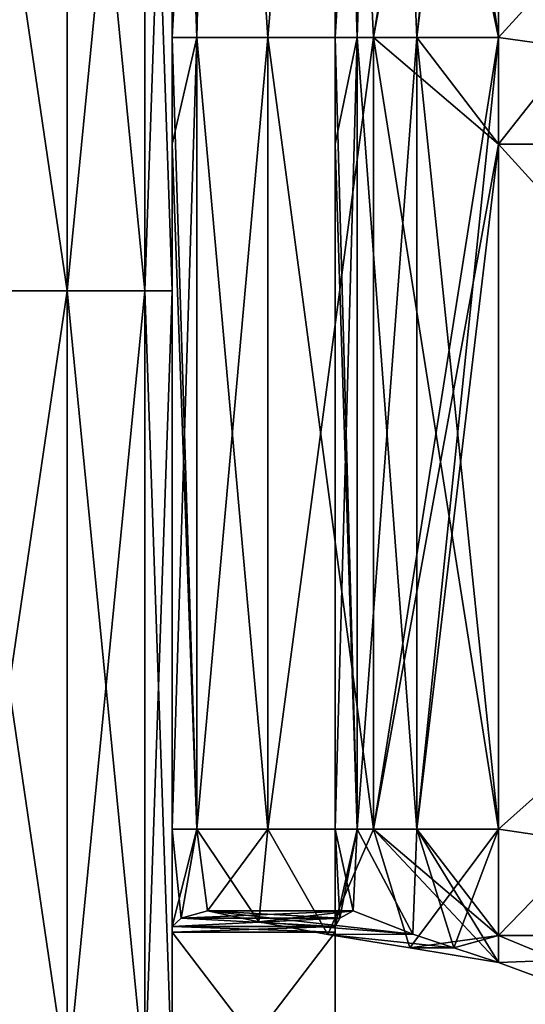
# Model space of a CAD drawing. Extents: x -90 to 358, y -508 to 4.
# Tile 9 of 21: x 74 to 90, y -463 to -433. Entities that reach past the tile are written whole.
import ezdxf

# ---------------------------------------------------------------- set-up
doc = ezdxf.new("R2010")
doc.units = 0
doc.header["$LTSCALE"] = 52.148148
for name, color, linetype in [('165', 7, 'CONTINUOUS'), ('166', 7, 'CONTINUOUS'), ('167', 7, 'CONTINUOUS'), ('168', 7, 'CONTINUOUS'), ('174', 7, 'CONTINUOUS'), ('175', 7, 'CONTINUOUS'), ('181', 7, 'CONTINUOUS'), ('183', 7, 'CONTINUOUS'), ('188', 7, 'CONTINUOUS'), ('189', 7, 'CONTINUOUS'), ('191', 7, 'CONTINUOUS'), ('192', 7, 'CONTINUOUS'), ('194', 7, 'CONTINUOUS'), ('195', 7, 'CONTINUOUS'), ('197', 7, 'CONTINUOUS'), ('198', 7, 'CONTINUOUS'), ('199', 7, 'CONTINUOUS'), ('200', 7, 'CONTINUOUS'), ('92', 7, 'CONTINUOUS'), ('93', 7, 'CONTINUOUS')]:
    doc.layers.add(name, color=color, linetype=linetype)

msp = doc.modelspace()

# ---------------------------------------------------------------- linework, layer by layer
at = {"layer": '165', "linetype": 'CONTINUOUS'}
for points in [[(89, -412.241, -123), (108.133, -412.241, -123), (89, -433.237, -123), (89, -412.241, -123)], [(89, -433.237, -123), (108.133, -412.241, -123), (89, -436.502, -123), (89, -433.237, -123)], [(89, -436.502, -123), (108.133, -412.241, -123), (112.545, -436.502, -123), (89, -436.502, -123)], [(89, -436.502, -123), (112.545, -436.502, -123), (89, -457.498, -123), (89, -436.502, -123)], [(89, -457.498, -123), (112.545, -436.502, -123), (89, -460.763, -123), (89, -457.498, -123)], [(89, -460.763, -123), (112.545, -436.502, -123), (111.043, -460.763, -123), (89, -460.763, -123)], [(89, -460.763, -123), (111.043, -460.763, -123), (89, -461.59, -123), (89, -460.763, -123)], [(89, -461.59, -123), (111.043, -460.763, -123), (107.749, -468.5, -123), (89, -461.59, -123)]]:
    msp.add_3dface(points, dxfattribs=at)
at = {"layer": '166', "linetype": 'CONTINUOUS'}
for points in [[(79, -436.502, -90.4), (79, -436.502, -67.8), (79, -412.241, -90.4), (79, -436.502, -90.4)], [(79, -433.237, -113), (79, -436.502, -90.4), (79, -412.241, -113), (79, -433.237, -113)], [(79, -412.241, -113), (79, -436.502, -90.4), (79, -412.241, -90.4), (79, -412.241, -113)], [(79, -436.502, -67.8), (79, -436.502, -45.2), (79, -412.241, -67.8), (79, -436.502, -67.8)], [(79, -412.241, -90.4), (79, -436.502, -67.8), (79, -412.241, -67.8), (79, -412.241, -90.4)], [(79, -436.502, -45.2), (79, -436.502, -22.6), (79, -412.241, -45.2), (79, -436.502, -45.2)], [(79, -412.241, -67.8), (79, -436.502, -45.2), (79, -412.241, -45.2), (79, -412.241, -67.8)], [(79, -436.502, -22.6), (79, -436.502), (79, -412.241, -22.6), (79, -436.502, -22.6)], [(79, -412.241, -45.2), (79, -436.502, -22.6), (79, -412.241, -22.6), (79, -412.241, -45.2)], [(79, -436.502), (79, -436.502, 22.6), (79, -412.241), (79, -436.502)], [(79, -412.241, -22.6), (79, -436.502), (79, -412.241), (79, -412.241, -22.6)], [(79, -436.502, 22.6), (79, -436.502, 45.2), (79, -412.241, 22.6), (79, -436.502, 22.6)], [(79, -412.241), (79, -436.502, 22.6), (79, -412.241, 22.6), (79, -412.241)], [(79, -436.502, 45.2), (79, -436.502, 67.8), (79, -412.241, 45.2), (79, -436.502, 45.2)], [(79, -412.241, 22.6), (79, -436.502, 45.2), (79, -412.241, 45.2), (79, -412.241, 22.6)], [(79, -436.502, 67.8), (79, -436.502, 90.4), (79, -412.241, 67.8), (79, -436.502, 67.8)], [(79, -412.241, 45.2), (79, -436.502, 67.8), (79, -412.241, 67.8), (79, -412.241, 45.2)], [(79, -436.502, 90.4), (79, -436.502, 113), (79, -412.241, 90.4), (79, -436.502, 90.4)], [(79, -412.241, 67.8), (79, -436.502, 90.4), (79, -412.241, 90.4), (79, -412.241, 67.8)], [(79, -412.241, 90.4), (79, -436.502, 113), (79, -433.237, 113), (79, -412.241, 90.4)], [(79, -412.241, 113), (79, -412.241, 90.4), (79, -433.237, 113), (79, -412.241, 113)], [(79, -436.502, -113), (79, -436.502, -90.4), (79, -433.237, -113), (79, -436.502, -113)], [(79, -460.658, -112.048), (79, -460.763, -89.661), (79, -436.502, -90.4), (79, -460.658, -112.048)], [(79, -457.498, -113), (79, -460.658, -112.048), (79, -436.502, -113), (79, -457.498, -113)], [(79, -436.502, -113), (79, -460.658, -112.048), (79, -436.502, -90.4), (79, -436.502, -113)], [(79, -460.763, -89.661), (79, -460.763, -67.245), (79, -436.502, -67.8), (79, -460.763, -89.661)], [(79, -436.502, -90.4), (79, -460.763, -89.661), (79, -436.502, -67.8), (79, -436.502, -90.4)], [(79, -460.763, -67.245), (79, -460.763, -44.83), (79, -436.502, -45.2), (79, -460.763, -67.245)], [(79, -436.502, -67.8), (79, -460.763, -67.245), (79, -436.502, -45.2), (79, -436.502, -67.8)], [(79, -460.763, -44.83), (79, -460.763, -22.415), (79, -436.502, -22.6), (79, -460.763, -44.83)], [(79, -436.502, -45.2), (79, -460.763, -44.83), (79, -436.502, -22.6), (79, -436.502, -45.2)], [(79, -460.763, -22.415), (79, -460.763), (79, -436.502, -22.6), (79, -460.763, -22.415)], [(79, -460.763), (79, -460.763, 22.415), (79, -436.502), (79, -460.763)], [(79, -436.502, -22.6), (79, -460.763), (79, -436.502), (79, -436.502, -22.6)], [(79, -460.763, 22.415), (79, -460.763, 44.83), (79, -436.502, 22.6), (79, -460.763, 22.415)], [(79, -436.502), (79, -460.763, 22.415), (79, -436.502, 22.6), (79, -436.502)], [(79, -460.763, 44.83), (79, -460.763, 67.245), (79, -436.502, 45.2), (79, -460.763, 44.83)], [(79, -436.502, 22.6), (79, -460.763, 44.83), (79, -436.502, 45.2), (79, -436.502, 22.6)], [(79, -460.763, 67.245), (79, -460.763, 89.661), (79, -436.502, 67.8), (79, -460.763, 67.245)], [(79, -436.502, 45.2), (79, -460.763, 67.245), (79, -436.502, 67.8), (79, -436.502, 45.2)], [(79, -460.763, 89.661), (79, -460.658, 112.048), (79, -436.502, 90.4), (79, -460.763, 89.661)], [(79, -436.502, 67.8), (79, -460.763, 89.661), (79, -436.502, 90.4), (79, -436.502, 67.8)], [(79, -460.658, 112.048), (79, -460.488, 113), (79, -436.502, 90.4), (79, -460.658, 112.048)], [(79, -436.502, 90.4), (79, -460.488, 113), (79, -457.498, 113), (79, -436.502, 90.4)], [(79, -436.502, 113), (79, -436.502, 90.4), (79, -457.498, 113), (79, -436.502, 113)], [(79, -460.488, -113), (79, -460.658, -112.048), (79, -457.498, -113), (79, -460.488, -113)], [(79, -460.658, -112.048), (79, -467.204, -90.456), (79, -460.763, -89.661), (79, -460.658, -112.048)], [(79, -460.658, 112.048), (79, -460.763, 89.661), (79, -467.204, 90.456), (79, -460.658, 112.048)], [(79, -481.975, 69.452), (79, -479, 70.104), (79, -460.763, 67.245), (79, -481.975, 69.452)], [(79, -460.763, 67.245), (79, -479, 70.104), (79, -460.763, 89.661), (79, -460.763, 67.245)], [(79, -460.763, 89.661), (79, -479, 70.104), (79, -467.204, 90.456), (79, -460.763, 89.661)], [(79, -485, 69.104), (79, -481.975, 69.452), (79, -460.763, 67.245), (79, -485, 69.104)], [(79, -485, 46.069), (79, -485, 69.104), (79, -460.763, 67.245), (79, -485, 46.069)], [(79, -485, 23.035), (79, -485, 46.069), (79, -460.763, 44.83), (79, -485, 23.035)], [(79, -460.763, 44.83), (79, -485, 46.069), (79, -460.763, 67.245), (79, -460.763, 44.83)], [(79, -485), (79, -485, 23.035), (79, -460.763), (79, -485)], [(79, -460.763), (79, -485, 23.035), (79, -460.763, 22.415), (79, -460.763)], [(79, -460.763, 22.415), (79, -485, 23.035), (79, -460.763, 44.83), (79, -460.763, 22.415)], [(79, -485, -23.035), (79, -485), (79, -460.763, -22.415), (79, -485, -23.035)], [(79, -460.763, -22.415), (79, -485), (79, -460.763), (79, -460.763, -22.415)], [(79, -485, -46.069), (79, -485, -23.035), (79, -460.763, -44.83), (79, -485, -46.069)], [(79, -460.763, -44.83), (79, -485, -23.035), (79, -460.763, -22.415), (79, -460.763, -44.83)], [(79, -485, -69.104), (79, -485, -46.069), (79, -460.763, -67.245), (79, -485, -69.104)], [(79, -460.763, -67.245), (79, -485, -46.069), (79, -460.763, -44.83), (79, -460.763, -67.245)], [(79, -481.975, -69.452), (79, -485, -69.104), (79, -460.763, -67.245), (79, -481.975, -69.452)], [(79, -479, -70.104), (79, -481.975, -69.452), (79, -460.763, -67.245), (79, -479, -70.104)], [(79, -467.204, -90.456), (79, -479, -70.104), (79, -460.763, -89.661), (79, -467.204, -90.456)], [(79, -460.763, -89.661), (79, -479, -70.104), (79, -460.763, -67.245), (79, -460.763, -89.661)]]:
    msp.add_3dface(points, dxfattribs=at)
at = {"layer": '167', "linetype": 'CONTINUOUS'}
for points in [[(108.133, -412.241, -118), (89, -412.241, -118), (112.545, -436.502, -118), (108.133, -412.241, -118)], [(112.545, -436.502, -118), (89, -412.241, -118), (89, -433.237, -118), (112.545, -436.502, -118)], [(89, -436.502, -118), (112.545, -436.502, -118), (89, -433.237, -118), (89, -436.502, -118)], [(112.545, -436.502, -118), (89, -436.502, -118), (111.043, -460.763, -118), (112.545, -436.502, -118)], [(111.043, -460.763, -118), (89, -436.502, -118), (89, -457.498, -118), (111.043, -460.763, -118)], [(89, -460.763, -118), (111.043, -460.763, -118), (89, -457.498, -118), (89, -460.763, -118)], [(111.043, -460.763, -118), (89, -460.763, -118), (107.749, -468.5, -118), (111.043, -460.763, -118)], [(107.749, -468.5, -118), (89, -460.763, -118), (89, -461.59, -118), (107.749, -468.5, -118)]]:
    msp.add_3dface(points, dxfattribs=at)
at = {"layer": '168', "linetype": 'CONTINUOUS'}
for points in [[(84, -436.502, -113), (84, -433.237, -113), (84, -412.241, -90.4), (84, -436.502, -113)], [(84, -436.502, -90.4), (84, -436.502, -113), (84, -412.241, -90.4), (84, -436.502, -90.4)], [(84, -433.237, -113), (84, -412.241, -113), (84, -412.241, -90.4), (84, -433.237, -113)], [(84, -436.502, 90.4), (84, -436.502, 67.8), (84, -412.241, 90.4), (84, -436.502, 90.4)], [(84, -433.237, 113), (84, -436.502, 90.4), (84, -412.241, 113), (84, -433.237, 113)], [(84, -412.241, 113), (84, -436.502, 90.4), (84, -412.241, 90.4), (84, -412.241, 113)], [(84, -436.502, 67.8), (84, -436.502, 45.2), (84, -412.241, 67.8), (84, -436.502, 67.8)], [(84, -412.241, 90.4), (84, -436.502, 67.8), (84, -412.241, 67.8), (84, -412.241, 90.4)], [(84, -436.502, 45.2), (84, -436.502, 22.6), (84, -412.241, 45.2), (84, -436.502, 45.2)], [(84, -412.241, 67.8), (84, -436.502, 45.2), (84, -412.241, 45.2), (84, -412.241, 67.8)], [(84, -436.502, 22.6), (84, -436.502), (84, -412.241, 22.6), (84, -436.502, 22.6)], [(84, -412.241, 45.2), (84, -436.502, 22.6), (84, -412.241, 22.6), (84, -412.241, 45.2)], [(84, -436.502), (84, -436.502, -22.6), (84, -412.241), (84, -436.502)], [(84, -412.241, 22.6), (84, -436.502), (84, -412.241), (84, -412.241, 22.6)], [(84, -436.502, -22.6), (84, -436.502, -45.2), (84, -412.241, -22.6), (84, -436.502, -22.6)], [(84, -412.241), (84, -436.502, -22.6), (84, -412.241, -22.6), (84, -412.241)], [(84, -436.502, -45.2), (84, -436.502, -67.8), (84, -412.241, -45.2), (84, -436.502, -45.2)], [(84, -412.241, -22.6), (84, -436.502, -45.2), (84, -412.241, -45.2), (84, -412.241, -22.6)], [(84, -436.502, -67.8), (84, -436.502, -90.4), (84, -412.241, -67.8), (84, -436.502, -67.8)], [(84, -412.241, -45.2), (84, -436.502, -67.8), (84, -412.241, -67.8), (84, -412.241, -45.2)], [(84, -412.241, -67.8), (84, -436.502, -90.4), (84, -412.241, -90.4), (84, -412.241, -67.8)], [(84, -436.502, 113), (84, -436.502, 90.4), (84, -433.237, 113), (84, -436.502, 113)], [(84, -460.488, -113), (84, -457.498, -113), (84, -436.502, -90.4), (84, -460.488, -113)], [(84, -460.658, -112.048), (84, -460.488, -113), (84, -436.502, -90.4), (84, -460.658, -112.048)], [(84, -457.498, -113), (84, -436.502, -113), (84, -436.502, -90.4), (84, -457.498, -113)], [(84, -460.763, -89.661), (84, -460.658, -112.048), (84, -436.502, -90.4), (84, -460.763, -89.661)], [(84, -460.658, 112.048), (84, -460.763, 89.661), (84, -436.502, 90.4), (84, -460.658, 112.048)], [(84, -457.498, 113), (84, -460.658, 112.048), (84, -436.502, 113), (84, -457.498, 113)], [(84, -436.502, 113), (84, -460.658, 112.048), (84, -436.502, 90.4), (84, -436.502, 113)], [(84, -460.763, 89.661), (84, -460.763, 67.245), (84, -436.502, 67.8), (84, -460.763, 89.661)], [(84, -436.502, 90.4), (84, -460.763, 89.661), (84, -436.502, 67.8), (84, -436.502, 90.4)], [(84, -460.763, 67.245), (84, -460.763, 44.83), (84, -436.502, 45.2), (84, -460.763, 67.245)], [(84, -436.502, 67.8), (84, -460.763, 67.245), (84, -436.502, 45.2), (84, -436.502, 67.8)], [(84, -460.763, 44.83), (84, -460.763, 22.415), (84, -436.502, 22.6), (84, -460.763, 44.83)], [(84, -436.502, 45.2), (84, -460.763, 44.83), (84, -436.502, 22.6), (84, -436.502, 45.2)], [(84, -460.763, 22.415), (84, -460.763), (84, -436.502, 22.6), (84, -460.763, 22.415)], [(84, -460.763), (84, -460.763, -22.415), (84, -436.502), (84, -460.763)], [(84, -436.502, 22.6), (84, -460.763), (84, -436.502), (84, -436.502, 22.6)], [(84, -460.763, -22.415), (84, -460.763, -44.83), (84, -436.502, -22.6), (84, -460.763, -22.415)], [(84, -436.502), (84, -460.763, -22.415), (84, -436.502, -22.6), (84, -436.502)], [(84, -460.763, -44.83), (84, -460.763, -67.245), (84, -436.502, -45.2), (84, -460.763, -44.83)], [(84, -436.502, -22.6), (84, -460.763, -44.83), (84, -436.502, -45.2), (84, -436.502, -22.6)], [(84, -460.763, -67.245), (84, -460.763, -89.661), (84, -436.502, -67.8), (84, -460.763, -67.245)], [(84, -436.502, -45.2), (84, -460.763, -67.245), (84, -436.502, -67.8), (84, -436.502, -45.2)], [(84, -436.502, -67.8), (84, -460.763, -89.661), (84, -436.502, -90.4), (84, -436.502, -67.8)], [(84, -460.488, 113), (84, -460.658, 112.048), (84, -457.498, 113), (84, -460.488, 113)], [(84, -467.204, -90.456), (84, -460.658, -112.048), (84, -460.763, -89.661), (84, -467.204, -90.456)], [(84, -460.658, 112.048), (84, -467.204, 90.456), (84, -460.763, 89.661), (84, -460.658, 112.048)], [(84, -485, -69.104), (84, -481.975, -69.452), (84, -460.763, -67.245), (84, -485, -69.104)], [(84, -485, -69.104), (84, -460.763, -67.245), (84, -485, -46.069), (84, -485, -69.104)], [(84, -481.975, -69.452), (84, -479, -70.104), (84, -460.763, -67.245), (84, -481.975, -69.452)], [(84, -479, -70.104), (84, -467.204, -90.456), (84, -460.763, -89.661), (84, -479, -70.104)], [(84, -460.763, -67.245), (84, -479, -70.104), (84, -460.763, -89.661), (84, -460.763, -67.245)], [(84, -467.204, 90.456), (84, -479, 70.104), (84, -460.763, 89.661), (84, -467.204, 90.456)], [(84, -460.763, 89.661), (84, -479, 70.104), (84, -460.763, 67.245), (84, -460.763, 89.661)], [(84, -460.763, 67.245), (84, -479, 70.104), (84, -481.975, 69.452), (84, -460.763, 67.245)], [(84, -460.763, 44.83), (84, -460.763, 67.245), (84, -485, 46.069), (84, -460.763, 44.83)], [(84, -485, 46.069), (84, -460.763, 67.245), (84, -485, 69.104), (84, -485, 46.069)], [(84, -485, 69.104), (84, -460.763, 67.245), (84, -481.975, 69.452), (84, -485, 69.104)], [(84, -460.763, 22.415), (84, -460.763, 44.83), (84, -485, 23.035), (84, -460.763, 22.415)], [(84, -485, 23.035), (84, -460.763, 44.83), (84, -485, 46.069), (84, -485, 23.035)], [(84, -460.763), (84, -460.763, 22.415), (84, -485), (84, -460.763)], [(84, -485), (84, -460.763, 22.415), (84, -485, 23.035), (84, -485)], [(84, -460.763, -22.415), (84, -460.763), (84, -485, -23.035), (84, -460.763, -22.415)], [(84, -485, -23.035), (84, -460.763), (84, -485), (84, -485, -23.035)], [(84, -460.763, -44.83), (84, -460.763, -22.415), (84, -485, -23.035), (84, -460.763, -44.83)], [(84, -460.763, -67.245), (84, -460.763, -44.83), (84, -485, -46.069), (84, -460.763, -67.245)], [(84, -485, -46.069), (84, -460.763, -44.83), (84, -485, -23.035), (84, -485, -46.069)]]:
    msp.add_3dface(points, dxfattribs=at)
at = {"layer": '174', "linetype": 'CONTINUOUS'}
for points in [[(108.133, -412.241, 123), (89, -412.241, 123), (112.545, -436.502, 123), (108.133, -412.241, 123)], [(112.545, -436.502, 123), (89, -412.241, 123), (89, -433.237, 123), (112.545, -436.502, 123)], [(89, -436.502, 123), (112.545, -436.502, 123), (89, -433.237, 123), (89, -436.502, 123)], [(112.545, -436.502, 123), (89, -436.502, 123), (111.043, -460.763, 123), (112.545, -436.502, 123)], [(111.043, -460.763, 123), (89, -436.502, 123), (89, -457.498, 123), (111.043, -460.763, 123)], [(89, -460.763, 123), (111.043, -460.763, 123), (89, -457.498, 123), (89, -460.763, 123)], [(111.043, -460.763, 123), (89, -460.763, 123), (107.749, -468.5, 123), (111.043, -460.763, 123)], [(107.749, -468.5, 123), (89, -460.763, 123), (89, -461.59, 123), (107.749, -468.5, 123)]]:
    msp.add_3dface(points, dxfattribs=at)
at = {"layer": '175', "linetype": 'CONTINUOUS'}
for points in [[(89, -412.241, 118), (108.133, -412.241, 118), (89, -433.237, 118), (89, -412.241, 118)], [(89, -433.237, 118), (108.133, -412.241, 118), (89, -436.502, 118), (89, -433.237, 118)], [(89, -436.502, 118), (108.133, -412.241, 118), (112.545, -436.502, 118), (89, -436.502, 118)], [(89, -436.502, 118), (112.545, -436.502, 118), (89, -457.498, 118), (89, -436.502, 118)], [(89, -457.498, 118), (112.545, -436.502, 118), (89, -460.763, 118), (89, -457.498, 118)], [(89, -460.763, 118), (112.545, -436.502, 118), (111.043, -460.763, 118), (89, -460.763, 118)], [(89, -460.763, 118), (111.043, -460.763, 118), (89, -461.59, 118), (89, -460.763, 118)], [(89, -461.59, 118), (111.043, -460.763, 118), (107.749, -468.5, 118), (89, -461.59, 118)]]:
    msp.add_3dface(points, dxfattribs=at)
at = {"layer": '181', "linetype": 'CONTINUOUS'}
for points in [[(79, -460.658, -112.048), (79, -460.488, -113), (84, -460.658, -112.048), (79, -460.658, -112.048)], [(79, -460.488, -113), (84, -460.488, -113), (84, -460.658, -112.048), (79, -460.488, -113)], [(79, -467.204, -90.456), (79, -460.658, -112.048), (84, -467.204, -90.456), (79, -467.204, -90.456)], [(84, -467.204, -90.456), (79, -460.658, -112.048), (84, -460.658, -112.048), (84, -467.204, -90.456)]]:
    msp.add_3dface(points, dxfattribs=at)
at = {"layer": '183', "linetype": 'CONTINUOUS'}
for points in [[(89, -461.59, -123), (107.749, -468.5, -123), (89, -461.59, -118), (89, -461.59, -123)], [(107.749, -468.5, -123), (107.749, -468.5, -118), (89, -461.59, -118), (107.749, -468.5, -123)]]:
    msp.add_3dface(points, dxfattribs=at)
at = {"layer": '188', "linetype": 'CONTINUOUS'}
for points in [[(107.749, -468.5, 123), (89, -461.59, 123), (107.749, -468.5, 118), (107.749, -468.5, 123)], [(89, -461.59, 123), (89, -461.59, 118), (107.749, -468.5, 118), (89, -461.59, 123)]]:
    msp.add_3dface(points, dxfattribs=at)
at = {"layer": '189', "linetype": 'CONTINUOUS'}
for points in [[(79, -460.488, 113), (79, -460.658, 112.048), (84, -460.488, 113), (79, -460.488, 113)], [(79, -460.658, 112.048), (84, -460.658, 112.048), (84, -460.488, 113), (79, -460.658, 112.048)], [(79, -460.658, 112.048), (79, -467.204, 90.456), (84, -460.658, 112.048), (79, -460.658, 112.048)], [(79, -467.204, 90.456), (84, -467.204, 90.456), (84, -460.658, 112.048), (79, -467.204, 90.456)]]:
    msp.add_3dface(points, dxfattribs=at)
at = {"layer": '191', "linetype": 'CONTINUOUS'}
for points in [[(79, -409, 113), (79, -412.241, 113), (79.761, -433.237, 116.827), (79, -409, 113)], [(79, -409, 113), (79.761, -433.237, 116.827), (80.34, -409, 118), (79, -409, 113)], [(79.761, -433.237, 116.827), (81.929, -433.237, 120.071), (80.34, -409, 118), (79.761, -433.237, 116.827)], [(80.34, -409, 118), (81.929, -433.237, 120.071), (84, -409, 121.66), (80.34, -409, 118)], [(81.929, -433.237, 120.071), (85.173, -433.237, 122.239), (84, -409, 121.66), (81.929, -433.237, 120.071)], [(89, -433.237, 123), (89, -412.241, 123), (84, -409, 121.66), (89, -433.237, 123)], [(85.173, -433.237, 122.239), (89, -433.237, 123), (84, -409, 121.66), (85.173, -433.237, 122.239)], [(79, -412.241, 113), (79, -433.237, 113), (79.761, -433.237, 116.827), (79, -412.241, 113)], [(79, -433.237, 113), (79, -436.502, 113), (79.761, -457.498, 116.827), (79, -433.237, 113)], [(79, -433.237, 113), (79.761, -457.498, 116.827), (79.761, -433.237, 116.827), (79, -433.237, 113)], [(79.761, -457.498, 116.827), (81.929, -457.498, 120.071), (79.761, -433.237, 116.827), (79.761, -457.498, 116.827)], [(79.761, -433.237, 116.827), (81.929, -457.498, 120.071), (81.929, -433.237, 120.071), (79.761, -433.237, 116.827)], [(81.929, -457.498, 120.071), (85.173, -457.498, 122.239), (81.929, -433.237, 120.071), (81.929, -457.498, 120.071)], [(81.929, -433.237, 120.071), (85.173, -457.498, 122.239), (85.173, -433.237, 122.239), (81.929, -433.237, 120.071)], [(89, -436.502, 123), (89, -433.237, 123), (85.173, -433.237, 122.239), (89, -436.502, 123)], [(89, -457.498, 123), (89, -436.502, 123), (85.173, -433.237, 122.239), (89, -457.498, 123)], [(85.173, -457.498, 122.239), (89, -457.498, 123), (85.173, -433.237, 122.239), (85.173, -457.498, 122.239)], [(79, -436.502, 113), (79, -457.498, 113), (79.761, -457.498, 116.827), (79, -436.502, 113)], [(79, -457.498, 113), (79, -460.488, 113), (79.276, -460.231, 115.333), (79, -457.498, 113)], [(79, -457.498, 113), (79.276, -460.231, 115.333), (79.761, -457.498, 116.827), (79, -457.498, 113)], [(79.276, -460.231, 115.333), (80.088, -460, 117.537), (79.761, -457.498, 116.827), (79.276, -460.231, 115.333)], [(79.761, -457.498, 116.827), (80.088, -460, 117.537), (81.653, -460.344, 119.784), (79.761, -457.498, 116.827)], [(81.929, -457.498, 120.071), (79.761, -457.498, 116.827), (81.653, -460.344, 119.784), (81.929, -457.498, 120.071)], [(83.77, -460.724, 121.523), (81.929, -457.498, 120.071), (81.653, -460.344, 119.784), (83.77, -460.724, 121.523)], [(85.173, -457.498, 122.239), (81.929, -457.498, 120.071), (83.77, -460.724, 121.523), (85.173, -457.498, 122.239)], [(86.281, -461.139, 122.623), (85.173, -457.498, 122.239), (83.77, -460.724, 121.523), (86.281, -461.139, 122.623)], [(89, -460.763, 123), (89, -457.498, 123), (85.173, -457.498, 122.239), (89, -460.763, 123)], [(89, -461.59, 123), (89, -460.763, 123), (85.173, -457.498, 122.239), (89, -461.59, 123)], [(89, -461.59, 123), (85.173, -457.498, 122.239), (86.281, -461.139, 122.623), (89, -461.59, 123)]]:
    msp.add_3dface(points, dxfattribs=at)
at = {"layer": '192', "linetype": 'CONTINUOUS'}
for points in [[(85.464, -409, 116.536), (84, -433.237, 113), (84, -412.241, 113), (85.464, -409, 116.536)], [(84, -433.237, 113), (85.464, -409, 116.536), (84.67, -433.237, 115.5), (84, -433.237, 113)], [(85.464, -409, 116.536), (86.5, -433.237, 117.33), (84.67, -433.237, 115.5), (85.464, -409, 116.536)], [(85.464, -409, 116.536), (89, -409, 118), (86.5, -433.237, 117.33), (85.464, -409, 116.536)], [(89, -409, 118), (89, -412.241, 118), (86.5, -433.237, 117.33), (89, -409, 118)], [(89, -412.241, 118), (89, -433.237, 118), (86.5, -433.237, 117.33), (89, -412.241, 118)], [(84, -457.498, 113), (84, -436.502, 113), (84.67, -433.237, 115.5), (84, -457.498, 113)], [(84.67, -457.498, 115.5), (84, -457.498, 113), (84.67, -433.237, 115.5), (84.67, -457.498, 115.5)], [(84, -436.502, 113), (84, -433.237, 113), (84.67, -433.237, 115.5), (84, -436.502, 113)], [(86.5, -457.498, 117.33), (84.67, -457.498, 115.5), (86.5, -433.237, 117.33), (86.5, -457.498, 117.33)], [(86.5, -433.237, 117.33), (84.67, -457.498, 115.5), (84.67, -433.237, 115.5), (86.5, -433.237, 117.33)], [(89, -433.237, 118), (89, -436.502, 118), (86.5, -457.498, 117.33), (89, -433.237, 118)], [(89, -433.237, 118), (86.5, -457.498, 117.33), (86.5, -433.237, 117.33), (89, -433.237, 118)], [(89, -436.502, 118), (89, -457.498, 118), (86.5, -457.498, 117.33), (89, -436.502, 118)], [(84, -460.488, 113), (84, -457.498, 113), (84.67, -457.498, 115.5), (84, -460.488, 113)], [(84, -460.488, 113), (84.67, -457.498, 115.5), (84.138, -460.231, 114.168), (84, -460.488, 113)], [(84.67, -457.498, 115.5), (84.544, -460, 115.268), (84.138, -460.231, 114.168), (84.67, -457.498, 115.5)], [(86.379, -460.722, 117.258), (84.544, -460, 115.268), (84.67, -457.498, 115.5), (86.379, -460.722, 117.258)], [(86.5, -457.498, 117.33), (86.379, -460.722, 117.258), (84.67, -457.498, 115.5), (86.5, -457.498, 117.33)], [(87.635, -461.137, 117.81), (86.379, -460.722, 117.258), (86.5, -457.498, 117.33), (87.635, -461.137, 117.81)], [(89, -457.498, 118), (87.635, -461.137, 117.81), (86.5, -457.498, 117.33), (89, -457.498, 118)], [(89, -457.498, 118), (89, -460.763, 118), (87.635, -461.137, 117.81), (89, -457.498, 118)], [(89, -460.763, 118), (89, -461.59, 118), (87.635, -461.137, 117.81), (89, -460.763, 118)]]:
    msp.add_3dface(points, dxfattribs=at)
at = {"layer": '194', "linetype": 'CONTINUOUS'}
for points in [[(79, -433.237, -113), (79, -412.241, -113), (80.34, -409, -118), (79, -433.237, -113)], [(79.761, -433.237, -116.827), (79, -433.237, -113), (80.34, -409, -118), (79.761, -433.237, -116.827)], [(81.929, -433.237, -120.071), (79.761, -433.237, -116.827), (80.34, -409, -118), (81.929, -433.237, -120.071)], [(84, -409, -121.66), (81.929, -433.237, -120.071), (80.34, -409, -118), (84, -409, -121.66)], [(85.173, -433.237, -122.239), (81.929, -433.237, -120.071), (84, -409, -121.66), (85.173, -433.237, -122.239)], [(89, -409, -123), (85.173, -433.237, -122.239), (84, -409, -121.66), (89, -409, -123)], [(89, -409, -123), (89, -412.241, -123), (85.173, -433.237, -122.239), (89, -409, -123)], [(89, -412.241, -123), (89, -433.237, -123), (85.173, -433.237, -122.239), (89, -412.241, -123)], [(79, -457.498, -113), (79, -436.502, -113), (79.761, -433.237, -116.827), (79, -457.498, -113)], [(79.761, -457.498, -116.827), (79, -457.498, -113), (79.761, -433.237, -116.827), (79.761, -457.498, -116.827)], [(79, -436.502, -113), (79, -433.237, -113), (79.761, -433.237, -116.827), (79, -436.502, -113)], [(81.929, -457.498, -120.071), (79.761, -457.498, -116.827), (81.929, -433.237, -120.071), (81.929, -457.498, -120.071)], [(81.929, -433.237, -120.071), (79.761, -457.498, -116.827), (79.761, -433.237, -116.827), (81.929, -433.237, -120.071)], [(85.173, -457.498, -122.239), (81.929, -457.498, -120.071), (85.173, -433.237, -122.239), (85.173, -457.498, -122.239)], [(85.173, -433.237, -122.239), (81.929, -457.498, -120.071), (81.929, -433.237, -120.071), (85.173, -433.237, -122.239)], [(89, -433.237, -123), (89, -436.502, -123), (85.173, -457.498, -122.239), (89, -433.237, -123)], [(89, -433.237, -123), (85.173, -457.498, -122.239), (85.173, -433.237, -122.239), (89, -433.237, -123)], [(89, -436.502, -123), (89, -457.498, -123), (85.173, -457.498, -122.239), (89, -436.502, -123)], [(79, -460.488, -113), (79, -457.498, -113), (79.761, -457.498, -116.827), (79, -460.488, -113)], [(79, -460.488, -113), (79.761, -457.498, -116.827), (79.276, -460.231, -115.333), (79, -460.488, -113)], [(79.761, -457.498, -116.827), (80.088, -460, -117.537), (79.276, -460.231, -115.333), (79.761, -457.498, -116.827)], [(81.929, -457.498, -120.071), (80.088, -460, -117.537), (79.761, -457.498, -116.827), (81.929, -457.498, -120.071)], [(81.653, -460.344, -119.784), (80.088, -460, -117.537), (81.929, -457.498, -120.071), (81.653, -460.344, -119.784)], [(83.77, -460.724, -121.523), (81.653, -460.344, -119.784), (81.929, -457.498, -120.071), (83.77, -460.724, -121.523)], [(85.173, -457.498, -122.239), (83.77, -460.724, -121.523), (81.929, -457.498, -120.071), (85.173, -457.498, -122.239)], [(86.281, -461.139, -122.623), (83.77, -460.724, -121.523), (85.173, -457.498, -122.239), (86.281, -461.139, -122.623)], [(89, -457.498, -123), (86.281, -461.139, -122.623), (85.173, -457.498, -122.239), (89, -457.498, -123)], [(89, -457.498, -123), (89, -460.763, -123), (86.281, -461.139, -122.623), (89, -457.498, -123)], [(89, -460.763, -123), (89, -461.59, -123), (86.281, -461.139, -122.623), (89, -460.763, -123)]]:
    msp.add_3dface(points, dxfattribs=at)
at = {"layer": '195', "linetype": 'CONTINUOUS'}
for points in [[(85.464, -409, -116.536), (84, -409, -113), (84.67, -433.237, -115.5), (85.464, -409, -116.536)], [(84.67, -433.237, -115.5), (84, -409, -113), (84, -412.241, -113), (84.67, -433.237, -115.5)], [(85.464, -409, -116.536), (84.67, -433.237, -115.5), (86.5, -433.237, -117.33), (85.464, -409, -116.536)], [(89, -412.241, -118), (85.464, -409, -116.536), (89, -433.237, -118), (89, -412.241, -118)], [(89, -433.237, -118), (85.464, -409, -116.536), (86.5, -433.237, -117.33), (89, -433.237, -118)], [(84, -433.237, -113), (84.67, -433.237, -115.5), (84, -412.241, -113), (84, -433.237, -113)], [(84, -436.502, -113), (84.67, -457.498, -115.5), (84, -433.237, -113), (84, -436.502, -113)], [(84, -433.237, -113), (84.67, -457.498, -115.5), (84.67, -433.237, -115.5), (84, -433.237, -113)], [(84.67, -457.498, -115.5), (86.5, -457.498, -117.33), (84.67, -433.237, -115.5), (84.67, -457.498, -115.5)], [(84.67, -433.237, -115.5), (86.5, -457.498, -117.33), (86.5, -433.237, -117.33), (84.67, -433.237, -115.5)], [(89, -436.502, -118), (89, -433.237, -118), (86.5, -433.237, -117.33), (89, -436.502, -118)], [(89, -457.498, -118), (89, -436.502, -118), (86.5, -433.237, -117.33), (89, -457.498, -118)], [(86.5, -457.498, -117.33), (89, -457.498, -118), (86.5, -433.237, -117.33), (86.5, -457.498, -117.33)], [(84, -457.498, -113), (84.67, -457.498, -115.5), (84, -436.502, -113), (84, -457.498, -113)], [(84.138, -460.231, -114.168), (84.544, -460, -115.268), (84, -457.498, -113), (84.138, -460.231, -114.168)], [(84, -457.498, -113), (84.544, -460, -115.268), (84.67, -457.498, -115.5), (84, -457.498, -113)], [(84, -460.488, -113), (84.138, -460.231, -114.168), (84, -457.498, -113), (84, -460.488, -113)], [(84.67, -457.498, -115.5), (84.544, -460, -115.268), (86.379, -460.722, -117.258), (84.67, -457.498, -115.5)], [(86.5, -457.498, -117.33), (84.67, -457.498, -115.5), (86.379, -460.722, -117.258), (86.5, -457.498, -117.33)], [(87.635, -461.137, -117.81), (86.5, -457.498, -117.33), (86.379, -460.722, -117.258), (87.635, -461.137, -117.81)], [(89, -460.763, -118), (89, -457.498, -118), (86.5, -457.498, -117.33), (89, -460.763, -118)], [(89, -461.59, -118), (89, -460.763, -118), (86.5, -457.498, -117.33), (89, -461.59, -118)], [(89, -461.59, -118), (86.5, -457.498, -117.33), (87.635, -461.137, -117.81), (89, -461.59, -118)]]:
    msp.add_3dface(points, dxfattribs=at)
at = {"layer": '197', "linetype": 'CONTINUOUS'}
for points in [[(80.088, -460, -117.537), (81.653, -460.344, -119.784), (84.544, -460, -115.268), (80.088, -460, -117.537)], [(84.544, -460, -115.268), (81.653, -460.344, -119.784), (86.379, -460.722, -117.258), (84.544, -460, -115.268)], [(81.653, -460.344, -119.784), (83.77, -460.724, -121.523), (86.379, -460.722, -117.258), (81.653, -460.344, -119.784)], [(83.77, -460.724, -121.523), (87.635, -461.137, -117.81), (86.379, -460.722, -117.258), (83.77, -460.724, -121.523)], [(83.77, -460.724, -121.523), (86.281, -461.139, -122.623), (87.635, -461.137, -117.81), (83.77, -460.724, -121.523)], [(86.281, -461.139, -122.623), (89, -461.59, -123), (87.635, -461.137, -117.81), (86.281, -461.139, -122.623)], [(89, -461.59, -123), (89, -461.59, -118), (87.635, -461.137, -117.81), (89, -461.59, -123)]]:
    msp.add_3dface(points, dxfattribs=at)
at = {"layer": '198', "linetype": 'CONTINUOUS'}
for points in [[(79, -460.488, -113), (79.276, -460.231, -115.333), (84, -460.488, -113), (79, -460.488, -113)], [(79.276, -460.231, -115.333), (80.088, -460, -117.537), (84.138, -460.231, -114.168), (79.276, -460.231, -115.333)], [(79.276, -460.231, -115.333), (84.138, -460.231, -114.168), (84, -460.488, -113), (79.276, -460.231, -115.333)], [(80.088, -460, -117.537), (84.544, -460, -115.268), (84.138, -460.231, -114.168), (80.088, -460, -117.537)]]:
    msp.add_3dface(points, dxfattribs=at)
at = {"layer": '199', "linetype": 'CONTINUOUS'}
for points in [[(81.653, -460.344, 119.784), (80.088, -460, 117.537), (86.379, -460.722, 117.258), (81.653, -460.344, 119.784)], [(80.088, -460, 117.537), (84.544, -460, 115.268), (86.379, -460.722, 117.258), (80.088, -460, 117.537)], [(83.77, -460.724, 121.523), (81.653, -460.344, 119.784), (86.379, -460.722, 117.258), (83.77, -460.724, 121.523)], [(83.77, -460.724, 121.523), (86.379, -460.722, 117.258), (87.635, -461.137, 117.81), (83.77, -460.724, 121.523)], [(86.281, -461.139, 122.623), (83.77, -460.724, 121.523), (87.635, -461.137, 117.81), (86.281, -461.139, 122.623)], [(89, -461.59, 118), (86.281, -461.139, 122.623), (87.635, -461.137, 117.81), (89, -461.59, 118)], [(89, -461.59, 123), (86.281, -461.139, 122.623), (89, -461.59, 118), (89, -461.59, 123)]]:
    msp.add_3dface(points, dxfattribs=at)
at = {"layer": '200', "linetype": 'CONTINUOUS'}
for points in [[(79.276, -460.231, 115.333), (79, -460.488, 113), (84.138, -460.231, 114.168), (79.276, -460.231, 115.333)], [(79, -460.488, 113), (84, -460.488, 113), (84.138, -460.231, 114.168), (79, -460.488, 113)], [(80.088, -460, 117.537), (79.276, -460.231, 115.333), (84.544, -460, 115.268), (80.088, -460, 117.537)], [(84.544, -460, 115.268), (79.276, -460.231, 115.333), (84.138, -460.231, 114.168), (84.544, -460, 115.268)]]:
    msp.add_3dface(points, dxfattribs=at)
at = {"layer": '92', "linetype": 'CONTINUOUS'}
for points in [[(72.21, -416.741, -10.163), (75.778, -416.741, -7.778), (72.21, -441.002, -10.163), (72.21, -416.741, -10.163)], [(75.778, -416.741, -7.778), (75.778, -441.002, -7.778), (72.21, -441.002, -10.163), (75.778, -416.741, -7.778)], [(75.778, -416.741, -7.778), (78.163, -416.741, -4.21), (75.778, -441.002, -7.778), (75.778, -416.741, -7.778)], [(78.163, -416.741, -4.21), (78.163, -441.002, -4.21), (75.778, -441.002, -7.778), (78.163, -416.741, -4.21)], [(78.163, -416.741, -4.21), (79, -416.741), (78.163, -441.002, -4.21), (78.163, -416.741, -4.21)], [(79, -416.741), (79, -441.002), (78.163, -441.002, -4.21), (79, -416.741)], [(75.778, -465.263, -7.778), (72.21, -465.263, -10.163), (75.778, -441.002, -7.778), (75.778, -465.263, -7.778)], [(75.778, -441.002, -7.778), (72.21, -465.263, -10.163), (72.21, -441.002, -10.163), (75.778, -441.002, -7.778)], [(78.163, -465.263, -4.21), (75.778, -465.263, -7.778), (78.163, -441.002, -4.21), (78.163, -465.263, -4.21)], [(78.163, -441.002, -4.21), (75.778, -465.263, -7.778), (75.778, -441.002, -7.778), (78.163, -441.002, -4.21)], [(79, -465.263), (78.163, -465.263, -4.21), (79, -441.002), (79, -465.263)], [(79, -441.002), (78.163, -465.263, -4.21), (78.163, -441.002, -4.21), (79, -441.002)]]:
    msp.add_3dface(points, dxfattribs=at)
at = {"layer": '93', "linetype": 'CONTINUOUS'}
for points in [[(75.778, -416.741, 7.778), (72.21, -416.741, 10.163), (75.778, -441.002, 7.778), (75.778, -416.741, 7.778)], [(72.21, -416.741, 10.163), (72.21, -441.002, 10.163), (75.778, -441.002, 7.778), (72.21, -416.741, 10.163)], [(78.163, -416.741, 4.21), (75.778, -416.741, 7.778), (78.163, -441.002, 4.21), (78.163, -416.741, 4.21)], [(75.778, -416.741, 7.778), (75.778, -441.002, 7.778), (78.163, -441.002, 4.21), (75.778, -416.741, 7.778)], [(79, -441.002), (79, -416.741), (78.163, -416.741, 4.21), (79, -441.002)], [(79, -441.002), (78.163, -416.741, 4.21), (78.163, -441.002, 4.21), (79, -441.002)], [(72.21, -465.263, 10.163), (75.778, -465.263, 7.778), (72.21, -441.002, 10.163), (72.21, -465.263, 10.163)], [(72.21, -441.002, 10.163), (75.778, -465.263, 7.778), (75.778, -441.002, 7.778), (72.21, -441.002, 10.163)], [(75.778, -465.263, 7.778), (78.163, -465.263, 4.21), (75.778, -441.002, 7.778), (75.778, -465.263, 7.778)], [(75.778, -441.002, 7.778), (78.163, -465.263, 4.21), (78.163, -441.002, 4.21), (75.778, -441.002, 7.778)], [(79, -465.263), (79, -441.002), (78.163, -441.002, 4.21), (79, -465.263)], [(78.163, -465.263, 4.21), (79, -465.263), (78.163, -441.002, 4.21), (78.163, -465.263, 4.21)]]:
    msp.add_3dface(points, dxfattribs=at)

doc.saveas('drawing.dxf')
